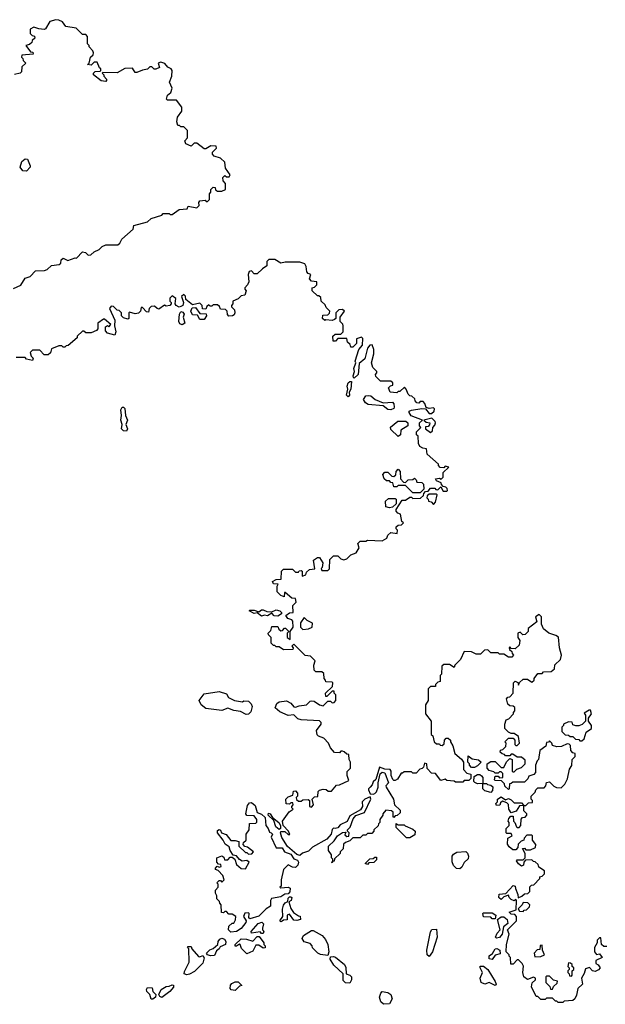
# Model space of a CAD drawing. Extents: x 2640764 to 2777785, y 718840 to 815082.
# Tile 135 of 148: x 2737008 to 2740995, y 792828 to 799530. Entities that reach past the tile are written whole.
import ezdxf

# ---------------------------------------------------------------- set-up
doc = ezdxf.new("R2010")
doc.units = 0

msp = doc.modelspace()

# ---------------------------------------------------------------- linework, layer by layer
at = {"layer": '0CON10XD'}
for points in [[(2736965, 797700), (2737015, 797722.5), (2737045, 797770), (2737078.3, 797781.7), (2737115, 797820), (2737177, 797823), (2737195, 797830), (2737225, 797857.5), (2737277, 797863), (2737287, 797873), (2737290, 797895), (2737303, 797907), (2737335, 797890), (2737385, 797910), (2737395, 797907.5), (2737435, 797950), (2737455, 797946.2), (2737475, 797927.5), (2737491.7, 797928.3), (2737515, 797950), (2737550, 797965), (2737570, 797985), (2737593.6, 797996.4), (2737675, 797996.7), (2737690.7, 798009.3), (2737702.5, 798035), (2737780, 798105), (2737785, 798130), (2737877, 798153), (2737903, 798177), (2737975, 798200), (2737985, 798210), (2738025, 798210), (2738033, 798203), (2738047, 798203), (2738093, 798237), (2738148.3, 798241.7), (2738155, 798260), (2738215, 798250), (2738230, 798265), (2738227.5, 798285), (2738235, 798297.5), (2738271.7, 798301.7), (2738285, 798290), (2738300, 798305), (2738300, 798345), (2738310, 798355), (2738310, 798375), (2738325, 798390), (2738338.3, 798388.3), (2738341.7, 798371.7), (2738355, 798362.5), (2738385, 798362.5), (2738410, 798375), (2738410, 798415), (2738393, 798433), (2738390, 798455), (2738405, 798470), (2738415, 798460), (2738435, 798460), (2738440, 798475), (2738408.3, 798518.3), (2738405, 798560), (2738375, 798586.7), (2738331.7, 798601.7), (2738320, 798615), (2738321.7, 798628.3), (2738347.5, 798655), (2738345, 798670), (2738308.3, 798671.7), (2738275, 798650), (2738265, 798650), (2738215, 798690), (2738195, 798690), (2738175, 798670), (2738140, 798685), (2738132.5, 798705), (2738150, 798725), (2738150, 798775), (2738125, 798800), (2738105, 798800), (2738095, 798810), (2738085, 798810), (2738077.5, 798835), (2738083, 798867), (2738111.7, 798908.3), (2738112.5, 798935), (2738075, 798983.3), (2738015, 798982.5), (2738008.3, 798988.3), (2738013.3, 799016.7), (2738036, 799034), (2738046.7, 799065), (2738027.5, 799105), (2738043.3, 799145), (2738046.7, 799185), (2738040, 799195), (2738017, 799207), (2737995, 799232.5), (2737968.3, 799241.7), (2737950, 799235), (2737960, 799205), (2737935, 799192.5), (2737923, 799193), (2737908.3, 799208.3), (2737895, 799210), (2737877, 799193), (2737845, 799187.5), (2737805, 799170), (2737795, 799170), (2737775, 799200), (2737723, 799197), (2737671.7, 799168.3), (2737575, 799170), (2737570, 799165), (2737580, 799155), (2737580, 799145), (2737600, 799125), (2737600, 799115), (2737595, 799110), (2737563, 799113), (2737510, 799155), (2737510, 799165), (2737521.7, 799178.3), (2737555, 799180), (2737560, 799185), (2737560, 799195), (2737551.7, 799201.7), (2737535, 799240), (2737515, 799240), (2737495, 799220), (2737470, 799225), (2737480, 799235), (2737490, 799275), (2737508.3, 799291.7), (2737510, 799305), (2737507, 799317), (2737480, 799345), (2737480, 799355), (2737470, 799365), (2737470, 799415), (2737458.3, 799428.3), (2737435, 799430), (2737391.7, 799471.7), (2737323, 799483), (2737300, 799515), (2737275, 799527.5), (2737255, 799530), (2737213, 799517), (2737183.3, 799466.7), (2737175, 799462.5), (2737138.3, 799468.3), (2737105, 799480), (2737080, 799465), (2737080, 799435), (2737091.7, 799421.7), (2737108.3, 799418.3), (2737110, 799405), (2737091.7, 799388.3), (2737090, 799375), (2737075, 799360), (2737050, 799355), (2737081.7, 799311.7), (2737098.3, 799308.3), (2737100, 799295), (2737021.7, 799288.3), (2737020, 799275), (2737030, 799265), (2737031.7, 799251.7), (2737050, 799235), (2737021.7, 799208.3), (2737020, 799175), (2737010, 799165), (2736973, 799157)], [(2737055, 798500), (2737030.3, 798500.3), (2737012, 798525), (2737023.3, 798565), (2737045, 798582.5), (2737060, 798580), (2737080, 798535), (2737080, 798525), (2737055, 798500)], [(2738835, 794793.8), (2738778, 794818), (2738747.5, 794845), (2738757.5, 794875), (2738775, 794887.5), (2738825, 794892.5), (2738855, 794877.5), (2738875, 794852.5), (2738885, 794850), (2738910.7, 794859.3), (2738960, 794865), (2738985, 794890), (2738995, 794892.5), (2739011.7, 794891.7), (2739050, 794865), (2739075, 794860), (2739105, 794890), (2739125, 794890), (2739135, 794880), (2739148.3, 794881.7), (2739160, 794895), (2739160, 794935), (2739150, 794945), (2739148.3, 794958.3), (2739135, 794960), (2739098.3, 794921.7), (2739091.7, 794921.7), (2739090, 794945), (2739138.3, 794991.7), (2739140, 795015), (2739135, 795020), (2739091.7, 795021.7), (2739090, 795035), (2739080, 795045), (2739078.3, 795078.3), (2739065, 795090), (2739025, 795090), (2739011.7, 795101.7), (2739010, 795135), (2739020, 795165), (2738988.3, 795198.3), (2738951.7, 795201.7), (2738875, 795280), (2738860, 795265), (2738870, 795255), (2738868.3, 795241.7), (2738805, 795240), (2738775, 795260), (2738755, 795260), (2738745, 795270), (2738735, 795270), (2738720, 795285), (2738720, 795325), (2738701.7, 795341.7), (2738700, 795355), (2738718.3, 795371.7), (2738725, 795400), (2738765, 795400), (2738771.7, 795381.7), (2738785, 795370), (2738798.3, 795371.7), (2738811.7, 795388.3), (2738818.3, 795388.3), (2738840, 795365), (2738830, 795355), (2738830, 795325), (2738848.3, 795311.7), (2738850, 795365), (2738870, 795395), (2738866.7, 795435), (2738860, 795445), (2738833.8, 795453.8), (2738820, 795475), (2738845, 795493.3), (2738870, 795495), (2738868.3, 795541.7), (2738890, 795565), (2738885, 795590), (2738861.7, 795591.7), (2738815, 795630), (2738810, 795630), (2738808.3, 795601.7), (2738785, 795610), (2738760, 795635), (2738760, 795675), (2738768.3, 795688.3), (2738735, 795690), (2738730, 795705), (2738755, 795720), (2738788.3, 795721.7), (2738790, 795775), (2738805, 795790), (2738865, 795790), (2738885, 795770), (2738905, 795770), (2738911.7, 795778.3), (2738925, 795780), (2738930, 795775), (2738931.7, 795741.7), (2738955, 795750), (2738961.7, 795768.3), (2738981.7, 795788.3), (2739018.3, 795791.7), (2739008.3, 795851.7), (2739035, 795870), (2739048.3, 795868.3), (2739071.7, 795831.7), (2739068.3, 795801.7), (2739060, 795795), (2739065, 795780), (2739105, 795780), (2739118.3, 795791.7), (2739120, 795855), (2739145, 795880), (2739175, 795880), (2739195, 795860), (2739215, 795852.5), (2739235, 795860), (2739261.7, 795888.3), (2739298.3, 795901.7), (2739320, 795935), (2739310, 795965), (2739325, 795980), (2739365, 795980), (2739375, 795987.5), (2739475, 795982.5), (2739508.3, 796001.7), (2739515, 796020), (2739535, 796040), (2739578.3, 796031.7), (2739580, 796055), (2739570, 796065), (2739571.7, 796078.3), (2739585, 796090), (2739608.3, 796091.7), (2739620, 796105), (2739610, 796115), (2739600, 796165), (2739581.7, 796171.7), (2739570, 796185), (2739570, 796195), (2739611.7, 796258.3), (2739635, 796260), (2739665, 796280), (2739675, 796280), (2739685, 796270), (2739737, 796273), (2739758.3, 796291.7), (2739760, 796305), (2739771.7, 796318.3), (2739788.3, 796321.7), (2739805, 796340), (2739835, 796340), (2739841.7, 796331.7), (2739855, 796330), (2739875, 796350), (2739891.7, 796321.7), (2739915, 796320), (2739920, 796325), (2739918.3, 796338.3), (2739908.3, 796348.3), (2739891.7, 796351.7), (2739880, 796365), (2739878.3, 796378.3), (2739845, 796390), (2739840, 796405), (2739865, 796410), (2739878.3, 796401.7), (2739890, 796415), (2739891.7, 796448.3), (2739930, 796485), (2739905, 796490), (2739895, 796480), (2739871.7, 796481.7), (2739860, 796495), (2739860, 796505), (2739781.7, 796571.7), (2739778.3, 796608.3), (2739753, 796613), (2739732.5, 796625), (2739722.5, 796645), (2739720, 796695), (2739710, 796705), (2739710, 796725), (2739740, 796755), (2739730, 796765), (2739730, 796785), (2739750, 796805), (2739673, 796833), (2739660, 796855), (2739660, 796865), (2739675, 796872.5), (2739745, 796883.8), (2739770, 796880), (2739795, 796850), (2739811.7, 796848.3), (2739830, 796865), (2739831.7, 796881.7), (2739825, 796887.5), (2739795, 796882.5), (2739775, 796890), (2739767, 796917), (2739755, 796930), (2739735, 796930), (2739725, 796920), (2739711.7, 796921.7), (2739700, 796935), (2739698.3, 796948.3), (2739678.3, 796968.3), (2739665, 796970), (2739651.7, 796981.7), (2739640, 797015), (2739628.3, 797028.3), (2739595, 797000), (2739585, 797000), (2739575, 796990), (2739530, 796995), (2739520, 797025), (2739531.7, 797038.3), (2739548.3, 797041.7), (2739548.3, 797058.3), (2739535, 797070), (2739465, 797070), (2739431.7, 797101.7), (2739430, 797115), (2739440, 797125), (2739440, 797135), (2739413, 797163), (2739403.8, 797195), (2739420, 797255), (2739420, 797285), (2739407, 797317), (2739392.5, 797315), (2739376.7, 797295), (2739358.2, 797221.8), (2739319.3, 797190.7), (2739313.3, 797115), (2739285, 797090), (2739280, 797095), (2739277.5, 797105), (2739286.7, 797135), (2739283.8, 797155), (2739297.5, 797195), (2739292.5, 797205), (2739316, 797284), (2739342.5, 797315), (2739345, 797360), (2739335, 797370), (2739301.7, 797358.3), (2739300, 797325), (2739275, 797300), (2739261.7, 797301.7), (2739258.3, 797318.3), (2739240, 797335), (2739235, 797360), (2739175, 797360), (2739158.3, 797341.7), (2739141.7, 797341.7), (2739140, 797375), (2739155, 797390), (2739195, 797390), (2739210, 797405), (2739210, 797445), (2739207, 797457), (2739190, 797475), (2739190, 797505), (2739220, 797545), (2739205, 797557.5), (2739180, 797555), (2739160, 797535), (2739160, 797495), (2739151.7, 797488.3), (2739135, 797483.3), (2739092.5, 797487.5), (2739085, 797482.5), (2739070, 797495), (2739071.7, 797518.3), (2739105, 797520), (2739118.3, 797531.7), (2739120, 797545), (2739095, 797570), (2739088.3, 797588.3), (2739060, 797615), (2739058.3, 797638.3), (2739045, 797650), (2739035, 797650), (2739000, 797685), (2739000, 797705), (2739015, 797710), (2739030, 797725), (2739030, 797745), (2738995, 797750), (2738980, 797765), (2738990, 797795), (2738971.7, 797801.7), (2738963, 797813), (2738959.3, 797849.3), (2738948.3, 797868.3), (2738915, 797880), (2738815, 797880), (2738785, 797872.5), (2738745, 797897.5), (2738705, 797897.5), (2738690, 797885), (2738690, 797855), (2738660, 797835), (2738625, 797800), (2738605, 797800), (2738585, 797820), (2738570, 797815), (2738562.5, 797795), (2738567.5, 797745), (2738560, 797725), (2738540, 797705), (2738540, 797695), (2738550, 797685), (2738540, 797655), (2738515, 797650), (2738495, 797630), (2738460, 797615), (2738460, 797595), (2738450, 797585), (2738450, 797575), (2738470, 797555), (2738472.5, 797535), (2738468.3, 797521.7), (2738457, 797513), (2738431.7, 797511.7), (2738423, 797523), (2738420, 797545), (2738408.3, 797558.3), (2738375, 797560), (2738368.3, 797578.3), (2738355, 797590), (2738325, 797590), (2738315, 797580), (2738305, 797580), (2738295, 797590), (2738281.7, 797578.3), (2738275, 797560), (2738251.7, 797561.7), (2738250, 797585), (2738235, 797600), (2738185, 797590), (2738140, 797625), (2738137, 797647), (2738125, 797660), (2738110, 797645), (2738122.5, 797605), (2738117.5, 797585), (2738105, 797576.7), (2738093.6, 797573.6), (2738073.6, 797583.6), (2738067.5, 797595), (2738071.7, 797631.7), (2738045, 797650), (2738030, 797635), (2738030, 797615), (2738040, 797605), (2738040, 797595), (2738030, 797585), (2738005, 797580), (2737993, 797587), (2737955, 797560), (2737943, 797563), (2737925, 797580), (2737903, 797577), (2737890, 797565), (2737885, 797540), (2737871.7, 797541.7), (2737845, 797570), (2737835, 797570), (2737830, 797545), (2737817, 797533), (2737795, 797527.5), (2737755, 797540), (2737750, 797535), (2737750, 797495), (2737745, 797492.5), (2737715, 797500), (2737700, 797515), (2737700, 797535), (2737685, 797550), (2737671.7, 797551.7), (2737647, 797577), (2737630.7, 797579.3), (2737620, 797565), (2737656.7, 797485), (2737652.5, 797445), (2737663.3, 797405), (2737655, 797382.5), (2737606.4, 797396.4), (2737591.7, 797411.7), (2737591.7, 797438.3), (2737605, 797447.5), (2737615, 797440), (2737627.5, 797455), (2737585, 797492.5), (2737578.3, 797491.7), (2737540, 797465), (2737540, 797425), (2737530, 797415), (2737495, 797397.5), (2737458.3, 797398.3), (2737445, 797410), (2737435, 797410), (2737400, 797375), (2737400, 797365), (2737338.3, 797311.7), (2737325, 797310), (2737315, 797300), (2737305, 797300), (2737295, 797310), (2737275, 797310), (2737225, 797290), (2737217, 797263), (2737201.7, 797248.3), (2737175, 797247.5), (2737145, 797280), (2737095, 797280), (2737080, 797265), (2737085, 797240)], [(2738115, 797452), (2738098.6, 797458.6), (2738092, 797475), (2738096.7, 797525), (2738105, 797542.5), (2738119.3, 797539.3), (2738126.7, 797525), (2738120, 797505), (2738132, 797465), (2738115, 797452)], [(2738265, 797490), (2738235, 797490), (2738218.3, 797518.3), (2738185, 797520), (2738172.5, 797545), (2738181.7, 797568.3), (2738205, 797570), (2738235, 797530), (2738278.3, 797528.3), (2738280, 797515), (2738265, 797490)], [(2737085, 797240), (2737100, 797225), (2737095, 797210), (2737055, 797220), (2737045, 797230), (2736985, 797230)], [(2739245, 796963.3), (2739233.8, 796973.8), (2739242.5, 797015), (2739237.5, 797035), (2739245, 797057.5), (2739255, 797066.7), (2739267.5, 797067.5), (2739262.5, 797015), (2739250, 796995), (2739252.5, 796975), (2739245, 796963.3)], [(2739535, 796873.3), (2739515, 796876.7), (2739481.7, 796901.7), (2739381.2, 796911.2), (2739361.4, 796921.4), (2739348.8, 796945), (2739365, 796968.8), (2739385, 796972), (2739398.6, 796968.6), (2739427.5, 796945), (2739483, 796923), (2739545, 796926.2), (2739556, 796915), (2739558.3, 796891.7), (2739555, 796882.5), (2739535, 796873.3)], [(2737735, 796728.8), (2737715, 796730.8), (2737702, 796745), (2737706.2, 796775), (2737695.7, 796805), (2737702, 796835), (2737696, 796875), (2737705, 796893.3), (2737715, 796893.3), (2737723.9, 796883.9), (2737728, 796835), (2737742.5, 796805), (2737731.2, 796775), (2737740.8, 796745), (2737735, 796728.8)], [(2739585, 796692.5), (2739535, 796740), (2739533, 796757), (2739583, 796797), (2739637, 796797), (2739650, 796785), (2739650, 796765), (2739603.6, 796736.4), (2739600, 796705), (2739585, 796692.5)], [(2739805, 796720), (2739818.3, 796731.7), (2739820, 796755), (2739835, 796770), (2739840, 796785), (2739837.5, 796795), (2739815, 796817.5), (2739760, 796805), (2739775, 796790), (2739800, 796785), (2739798.3, 796771.7), (2739788.3, 796761.7), (2739771.7, 796758.3), (2739770, 796745), (2739805, 796720)], [(2739735, 796310), (2739685, 796310), (2739635, 796360), (2739585, 796360), (2739575, 796350), (2739555, 796350), (2739548.3, 796378.3), (2739535, 796380), (2739525, 796390), (2739505, 796390), (2739490, 796405), (2739480, 796435), (2739495, 796450), (2739515, 796450), (2739541.7, 796421.7), (2739555, 796420), (2739568.3, 796431.7), (2739570, 796455), (2739585, 796470), (2739597.5, 796455), (2739600, 796405), (2739621.7, 796381.7), (2739635, 796380), (2739651.7, 796398.3), (2739685, 796400), (2739695, 796410), (2739708.3, 796398.3), (2739711.7, 796381.7), (2739745, 796380), (2739758.3, 796368.3), (2739760, 796335), (2739735, 796310)], [(2739525, 796207.5), (2739500, 796215), (2739498.3, 796251.7), (2739518.3, 796271.7), (2739565, 796270), (2739570, 796265), (2739570, 796235), (2739545, 796212.5), (2739525, 796207.5)], [(2739825, 796230), (2739840, 796245), (2739850, 796295), (2739845, 796300), (2739795, 796300), (2739781.7, 796288.3), (2739780, 796275), (2739790, 796265), (2739791.7, 796251.7), (2739808.3, 796248.3), (2739825, 796230)], [(2738765, 795470), (2738741.2, 795471.2), (2738725, 795490), (2738695, 795472.5), (2738675, 795476.7), (2738655, 795470), (2738625, 795492.5), (2738605, 795487.5), (2738570, 795505), (2738575, 795510), (2738605, 795510), (2738635, 795500), (2738655, 795513.3), (2738665, 795513.3), (2738690.7, 795500.7), (2738725, 795500), (2738755, 795513.3), (2738780, 795505), (2738790, 795495), (2738790, 795485), (2738765, 795470)], [(2740751.7, 794428.3), (2740767, 794453), (2740770, 794495), (2740790, 794515), (2740790, 794535), (2740775, 794540), (2740760, 794555), (2740758.3, 794588.3), (2740748.3, 794598.3), (2740735, 794600), (2740697, 794583), (2740665, 794580), (2740635, 794590), (2740630, 794605), (2740615, 794620), (2740608.3, 794611.7), (2740595, 794610), (2740590, 794585), (2740550, 794555), (2740540, 794495), (2740530, 794485), (2740520, 794455), (2740520, 794405), (2740508.3, 794391.7), (2740475, 794380), (2740468.3, 794361.7), (2740445, 794340), (2740365, 794340), (2740355, 794330), (2740341.7, 794328.3), (2740340, 794295), (2740335, 794290), (2740311.7, 794311.7), (2740308.3, 794328.3), (2740288.3, 794348.3), (2740245, 794350), (2740240, 794355), (2740245, 794380), (2740265, 794380), (2740275, 794370), (2740298.3, 794371.7), (2740298.3, 794398.3), (2740285, 794410), (2740275, 794410), (2740265, 794400), (2740245, 794400), (2740235, 794410), (2740205, 794420), (2740190, 794435), (2740190, 794465), (2740215, 794480), (2740245, 794480), (2740285, 794440), (2740305, 794440), (2740323, 794477), (2740345, 794500), (2740360, 794495), (2740360, 794415), (2740365, 794410), (2740375, 794410), (2740391.7, 794428.3), (2740425, 794440), (2740450, 794465), (2740448.3, 794488.3), (2740425, 794510), (2740395, 794510), (2740365, 794530), (2740355, 794530), (2740345, 794520), (2740315, 794520), (2740308.3, 794528.3), (2740291.7, 794531.7), (2740280, 794545), (2740281.7, 794558.3), (2740298.3, 794561.7), (2740318.3, 794581.7), (2740320, 794605), (2740310, 794615), (2740335, 794640), (2740368.3, 794638.3), (2740380, 794625), (2740380, 794595), (2740385, 794590), (2740395, 794590), (2740410, 794605), (2740405, 794650), (2740375, 794670), (2740355, 794670), (2740335, 794680), (2740310, 794705), (2740310, 794735), (2740320, 794765), (2740338.3, 794771.7), (2740370, 794805), (2740370, 794815), (2740380, 794825), (2740378.3, 794848.3), (2740367, 794857), (2740345, 794860), (2740331.7, 794871.7), (2740322.5, 794907.5), (2740331.7, 794918.3), (2740345, 794920), (2740367.5, 794945), (2740370, 795015), (2740381.7, 795028.3), (2740398.3, 795018.3), (2740405, 795000), (2740411.7, 795018.3), (2740435, 795040), (2740465, 795040), (2740495, 795020), (2740510, 795035), (2740510, 795045), (2740535, 795080), (2740565, 795080), (2740575, 795090), (2740627, 795093), (2740648.3, 795111.7), (2740651.7, 795138.3), (2740690, 795175), (2740697.5, 795205), (2740682.5, 795255), (2740677, 795327), (2740658.3, 795338.3), (2740610, 795355), (2740573.6, 795383.6), (2740560, 795415), (2740560, 795465), (2740545, 795480), (2740520, 795465), (2740528.3, 795431.7), (2740470, 795385), (2740470, 795365), (2740450, 795345), (2740433, 795343), (2740415, 795360), (2740400, 795355), (2740400, 795325), (2740412.5, 795305), (2740408.8, 795271.2), (2740381.7, 795248.3), (2740355, 795250), (2740345, 795260), (2740340, 795255), (2740341.7, 795241.7), (2740358.3, 795228.3), (2740360, 795215), (2740370, 795205), (2740358.3, 795191.7), (2740335, 795190), (2740305, 795210), (2740275, 795210), (2740265, 795220), (2740215, 795220), (2740195, 795240), (2740171.7, 795238.3), (2740145, 795210), (2740115, 795210), (2740085, 795227.5), (2740035, 795230), (2740010, 795175), (2739970, 795135), (2739965, 795120), (2739935, 795140), (2739895, 795140), (2739881.7, 795128.3), (2739880, 795075), (2739870, 795065), (2739870, 795025), (2739855, 795020), (2739840, 795005), (2739838.3, 794991.7), (2739805, 794990), (2739790, 794975), (2739790, 794895), (2739770, 794865), (2739770, 794805), (2739810, 794755), (2739810, 794665), (2739820, 794655), (2739830, 794615), (2739845, 794600), (2739865, 794600), (2739871.7, 794591.7), (2739885, 794590), (2739898.3, 794601.7), (2739900, 794625), (2739911.7, 794638.3), (2739925, 794640), (2739940, 794625), (2739940, 794615), (2739957, 794587), (2739970, 794535), (2740016.4, 794496.4), (2740030, 794475), (2740030, 794425), (2740051.7, 794401.7), (2740080, 794395), (2740080, 794365), (2740065, 794350), (2740035, 794350), (2740025, 794340), (2739975, 794340), (2739965, 794347.5), (2739915, 794350), (2739905, 794360), (2739875, 794350), (2739838.3, 794398.3), (2739811.7, 794401.7), (2739781.7, 794431.7), (2739780, 794465), (2739765, 794470), (2739758.3, 794441.7), (2739748.3, 794431.7), (2739731.7, 794428.3), (2739708.3, 794401.7), (2739685, 794400), (2739675, 794410), (2739625, 794410), (2739615, 794400), (2739605, 794400), (2739579.3, 794360.7), (2739565, 794350), (2739555, 794350), (2739548.3, 794358.3), (2739537.5, 794385), (2739537.5, 794415), (2739530, 794425), (2739495, 794427.5), (2739458.3, 794441.7), (2739431.7, 794358.3), (2739415, 794342.5), (2739408, 794322), (2739393.3, 794305), (2739383.3, 794295), (2739383.6, 794286.4), (2739395, 794260), (2739415, 794257.5), (2739425, 794262.5), (2739436.1, 794273.9), (2739447.5, 794305), (2739447.5, 794335), (2739462.5, 794397.5), (2739475, 794407.5), (2739495, 794402.5), (2739520, 794335), (2739500, 794315), (2739502.5, 794305), (2739552.5, 794225), (2739560, 794185), (2739598.3, 794148.3), (2739598.3, 794131.7), (2739578.3, 794111.7), (2739565, 794110), (2739555, 794100), (2739550, 794105), (2739550, 794135), (2739540, 794145), (2739501.7, 794148.3), (2739480, 794125), (2739480, 794115), (2739460, 794085), (2739460, 794065), (2739450, 794055), (2739448.3, 794041.7), (2739420, 794015), (2739420, 794005), (2739405, 793990), (2739375, 793990), (2739365, 793980), (2739345, 793980), (2739325, 793960), (2739275, 793960), (2739255, 793940), (2739225, 793930), (2739213, 793917), (2739210, 793885), (2739190, 793865), (2739190, 793855), (2739151.7, 793818.3), (2739148.3, 793801.7), (2739140, 793800), (2739135, 793790), (2739130, 793795), (2739140, 793800), (2739140, 793815), (2739130, 793825), (2739130, 793845), (2739110, 793875), (2739110, 793905), (2739148.8, 793941.2), (2739172.5, 793975), (2739205, 793997.5), (2739228.3, 793998.3), (2739221.7, 793981.7), (2739235, 793970), (2739248.3, 793971.7), (2739250, 793995), (2739240, 794005), (2739240, 794015), (2739257, 794033), (2739279.3, 794090.7), (2739297.5, 794112.5), (2739356.4, 794133.6), (2739397.5, 794225), (2739395, 794240), (2739357.5, 794225), (2739340, 794205), (2739342, 794175), (2739328.3, 794151.7), (2739255, 794110), (2739237.5, 794072.5), (2739190.6, 794049.4), (2739175, 794028.8), (2739155, 794024), (2739144, 794026), (2739135, 794017.5), (2739127.5, 793985), (2739098.8, 793951.2), (2739002, 793898), (2738975, 793870.8), (2738933.3, 793856.7), (2738915, 793840), (2738895, 793847.5), (2738831.1, 793901.1), (2738792.3, 793962.3), (2738782.5, 793995), (2738786.2, 794003.8), (2738814, 794004), (2738835, 793983.3), (2738846.7, 793983.3), (2738837.5, 794005), (2738802.5, 794045), (2738797.5, 794075), (2738841.7, 794138.3), (2738870, 794155), (2738860, 794165), (2738860, 794175), (2738870, 794185), (2738868.3, 794198.3), (2738855, 794200), (2738845, 794190), (2738821.7, 794191.7), (2738820, 794225), (2738835, 794240), (2738868.3, 794251.7), (2738871.7, 794278.3), (2738885, 794280), (2738900, 794265), (2738900, 794245), (2738890, 794235), (2738891.7, 794221.7), (2738905, 794210), (2738925, 794210), (2738935, 794220), (2738971.7, 794221.7), (2738980, 794215), (2738980, 794175), (2738995, 794170), (2739007.5, 794185), (2739000, 794225), (2739015, 794240), (2739038.3, 794241.7), (2739040, 794275), (2739050, 794285), (2739075, 794292.5), (2739095, 794290), (2739108.3, 794278.3), (2739131.7, 794278.3), (2739165, 794320), (2739185, 794322.5), (2739248.3, 794351.7), (2739237.5, 794385), (2739238.3, 794411.7), (2739260, 794435), (2739260, 794475), (2739250, 794495), (2739248.3, 794528.3), (2739235, 794530), (2739217, 794547), (2739205, 794550), (2739195, 794550), (2739185, 794540), (2739151.7, 794541.7), (2739123, 794573), (2739110, 794605), (2739078.3, 794638.3), (2739043, 794653), (2739033, 794663), (2739028.3, 794691.7), (2739060, 794735), (2739060, 794745), (2739048.3, 794758.3), (2738923.6, 794763.6), (2738901.2, 794771.2), (2738875, 794797.5), (2738835, 794793.8)], [(2738935, 795380), (2738975, 795382.5), (2739000, 795395), (2739001.7, 795421.7), (2738965, 795440), (2738945, 795460), (2738920, 795425), (2738920, 795395), (2738935, 795380)], [(2738550.7, 794800.7), (2738511.7, 794821.7), (2738465, 794827.5), (2738425, 794842.5), (2738385, 794826.7), (2738275, 794840), (2738243.3, 794865), (2738230, 794895), (2738265, 794940), (2738367, 794957), (2738415, 794940), (2738430, 794915), (2738470, 794895), (2738525, 794887.5), (2738535, 794892.5), (2738565, 794890), (2738583, 794873), (2738590, 794855), (2738580.7, 794819.3), (2738565, 794802.5), (2738550.7, 794800.7)], [(2740835, 794620), (2740850, 794635), (2740865, 794680), (2740900, 794705), (2740900, 794725), (2740880, 794755), (2740880, 794775), (2740900, 794805), (2740895, 794830), (2740885, 794830), (2740851.7, 794808.3), (2740860, 794795), (2740860, 794755), (2740838.3, 794731.7), (2740815, 794722.5), (2740795, 794722.5), (2740775, 794730), (2740768.3, 794748.3), (2740745, 794750), (2740710, 794735), (2740710, 794725), (2740700, 794715), (2740700, 794685), (2740721.7, 794661.7), (2740745, 794660), (2740755, 794650), (2740775, 794650), (2740791.7, 794631.7), (2740815, 794630), (2740821.7, 794621.7), (2740835, 794620)], [(2740105, 794440), (2740085, 794440), (2740070, 794455), (2740070, 794465), (2740060, 794475), (2740061.7, 794518.3), (2740088.3, 794498.3), (2740131.7, 794491.7), (2740150, 794475), (2740125, 794450), (2740105, 794440)], [(2740215, 794270), (2740175, 794280), (2740160, 794295), (2740160, 794330), (2740125, 794327.5), (2740107, 794337), (2740100, 794345), (2740101.7, 794378.3), (2740125, 794392.5), (2740141.7, 794391.7), (2740153, 794383), (2740161.7, 794371.7), (2740160, 794330), (2740185, 794330), (2740193, 794323), (2740215, 794320), (2740228.3, 794308.3), (2740227, 794283), (2740215, 794270)], [(2741005, 793220), (2740985, 793220), (2740970, 793235), (2740965, 793280), (2740955, 793280), (2740940, 793265), (2740940, 793245), (2740922.5, 793215), (2740922.5, 793185), (2740935, 793167.5), (2740955, 793170), (2740972.5, 793145), (2740930, 793125), (2740930, 793105), (2740946.4, 793096.4), (2740960, 793075), (2740948.3, 793061.7), (2740925, 793051.2), (2740907.5, 793055), (2740887, 793077), (2740860.7, 793069.3), (2740851.7, 793038.3), (2740832.5, 793005), (2740840, 792965), (2740807.5, 792935), (2740799.3, 792890.7), (2740787.5, 792865), (2740775, 792852.5), (2740715, 792850), (2740705, 792840), (2740675, 792840), (2740665, 792850), (2740655, 792850), (2740635, 792870), (2740595, 792870), (2740585, 792860), (2740555, 792860), (2740535, 792880), (2740525, 792880), (2740493.6, 792946.4), (2740496.4, 792973.6), (2740520, 792995), (2740520, 793005), (2740505, 793012.5), (2740465, 792997.5), (2740440, 793015), (2740432.5, 793045), (2740437, 793087), (2740430, 793105), (2740405, 793130), (2740395, 793130), (2740368.3, 793101.7), (2740351.7, 793101.7), (2740350, 793145), (2740340, 793155), (2740340, 793165), (2740320, 793185), (2740323.3, 793235), (2740340, 793305), (2740330, 793335), (2740390, 793395), (2740390, 793425), (2740378.3, 793438.3), (2740355, 793440), (2740340, 793455), (2740388.3, 793471.7), (2740390, 793535), (2740385, 793540), (2740375, 793532.5), (2740355, 793540), (2740340, 793555), (2740335, 793570), (2740305, 793560), (2740285, 793540), (2740275, 793550), (2740270, 793555), (2740271.7, 793578.3), (2740318.3, 793581.7), (2740367, 793637), (2740381.7, 793631.7), (2740382.5, 793615), (2740400, 793575), (2740401.7, 793551.7), (2740427, 793563), (2740445, 793580), (2740468.3, 793581.7), (2740480, 793595), (2740481.7, 793628.3), (2740491.7, 793638.3), (2740508.3, 793641.7), (2740550, 793685), (2740550, 793695), (2740565, 793700), (2740580, 793715), (2740580, 793735), (2740541.7, 793761.7), (2740538.3, 793778.3), (2740518.3, 793798.3), (2740505, 793800), (2740495, 793810), (2740451.7, 793808.3), (2740440, 793795), (2740437.5, 793775), (2740425, 793767.5), (2740403.6, 793783.6), (2740390, 793805), (2740395, 793810), (2740435, 793810), (2740450, 793825), (2740450, 793855), (2740431.7, 793888.3), (2740445, 793890), (2740455, 793880), (2740485, 793880), (2740520, 793895), (2740522.5, 793915), (2740500, 793945), (2740500, 793975), (2740495, 793980), (2740461.7, 793978.3), (2740441.7, 793958.3), (2740440, 793945), (2740421.7, 793938.3), (2740402.5, 793917.5), (2740400, 793895), (2740385, 793880), (2740365, 793880), (2740340, 793900), (2740328.3, 793918.3), (2740331.7, 793958.3), (2740360, 793975), (2740355, 793990), (2740325, 793990), (2740320, 793995), (2740320, 794025), (2740340, 794045), (2740340, 794065), (2740332.5, 794075), (2740338.3, 794091.7), (2740351.7, 794108.3), (2740368.3, 794108.3), (2740370, 794075), (2740380, 794065), (2740390, 794035), (2740395, 794030), (2740408.3, 794031.7), (2740420, 794045), (2740421.7, 794088.3), (2740431.7, 794098.3), (2740448.3, 794101.7), (2740460, 794115), (2740460, 794125), (2740440, 794145), (2740440, 794180), (2740411.7, 794178.3), (2740388.3, 794141.7), (2740355, 794130), (2740337.5, 794155), (2740337, 794187), (2740325, 794200), (2740295, 794210), (2740281.7, 794198.3), (2740276.4, 794183.6), (2740255, 794180), (2740250, 794195), (2740260, 794205), (2740260, 794225), (2740285, 794240), (2740315, 794220), (2740335, 794227.5), (2740355, 794220), (2740375, 794200), (2740425, 794200), (2740440, 794180), (2740455, 794180), (2740471.7, 794198.3), (2740498.3, 794201.7), (2740500, 794215), (2740490, 794225), (2740490, 794245), (2740518.3, 794271.7), (2740521.7, 794288.3), (2740535, 794300), (2740578.3, 794301.7), (2740590, 794315), (2740595, 794337.5), (2740615, 794342.5), (2740645, 794312.5), (2740663, 794303), (2740695, 794300), (2740720, 794325), (2740737, 794363), (2740751.7, 794428.3)], [(2738445, 793317.5), (2738430, 793335), (2738431.7, 793358.3), (2738455, 793380), (2738465, 793380), (2738477, 793403), (2738480, 793425), (2738455, 793440), (2738431.7, 793441.7), (2738415, 793460), (2738405, 793460), (2738395, 793450), (2738381.7, 793451.7), (2738380, 793505), (2738370, 793515), (2738368.3, 793528.3), (2738350, 793545), (2738350, 793565), (2738340, 793585), (2738340, 793605), (2738360, 793625), (2738360, 793645), (2738350, 793655), (2738365, 793670), (2738375, 793670), (2738385, 793660), (2738400, 793675), (2738390, 793705), (2738358.3, 793738.3), (2738340, 793745), (2738340, 793755), (2738351.7, 793768.3), (2738365, 793760), (2738380, 793765), (2738378.3, 793778.3), (2738361.7, 793781.7), (2738350, 793795), (2738350, 793825), (2738385, 793837.5), (2738398.3, 793828.3), (2738401.7, 793811.7), (2738425, 793810), (2738441.7, 793828.3), (2738455, 793830), (2738472.5, 793815), (2738485, 793780), (2738515, 793752.5), (2738545, 793750), (2738570, 793795), (2738555, 793807.5), (2738523, 793803), (2738503.3, 793813.3), (2738485, 793837.5), (2738461.7, 793841.7), (2738440, 793875), (2738435, 793900), (2738407, 793917), (2738393.3, 793945), (2738353.8, 793993.8), (2738355, 794010), (2738365, 794017.5), (2738375, 794012.5), (2738382.5, 793995), (2738413, 793983), (2738445, 793942.5), (2738475, 793942.5), (2738500, 793935), (2738500, 793905), (2738545, 793860), (2738555, 793860), (2738565, 793850), (2738588.3, 793851.7), (2738600, 793865), (2738558.3, 793898.3), (2738541.7, 793901.7), (2738530, 793915), (2738531.7, 793928.3), (2738550, 793945), (2738550, 793985), (2738570, 794015), (2738571.7, 794058.3), (2738615, 794060), (2738621.7, 794068.3), (2738622.5, 794085), (2738605, 794110), (2738555, 794112.5), (2738547.5, 794125), (2738559.3, 794180.7), (2738571.7, 794198.3), (2738585, 794200.8), (2738610, 794180), (2738623.8, 794133.8), (2738655, 794122.9), (2738679.1, 794099.1), (2738684.1, 794044.1), (2738700, 794025), (2738708.3, 793998.3), (2738720, 793995), (2738728.8, 793985), (2738720, 793965), (2738753.6, 793893.6), (2738795, 793892.5), (2738810, 793865), (2738855, 793848.8), (2738875, 793818), (2738898.7, 793808.7), (2738905.7, 793795.7), (2738901.9, 793775), (2738885, 793759.2), (2738865, 793760), (2738835, 793777.5), (2738803.8, 793745), (2738787.5, 793675), (2738787.5, 793632.5), (2738780, 793625), (2738785, 793620), (2738835.9, 793625.9), (2738848.3, 793618.3), (2738847.3, 793592.7), (2738835, 793578.6), (2738813.5, 793576.5), (2738785, 793558.2), (2738722.3, 793547.7), (2738716.2, 793535), (2738716.2, 793495), (2738685, 793478), (2738635, 793428), (2738575, 793410), (2738568.3, 793418.3), (2738570, 793445), (2738565, 793450), (2738541.7, 793448.3), (2738532.5, 793425), (2738550, 793395), (2738547.5, 793385), (2738515, 793343.8), (2738485, 793323.8), (2738445, 793317.5)], [(2738775, 794016.7), (2738752.9, 794035), (2738738.8, 794078.8), (2738700, 794115), (2738701.2, 794128.8), (2738712.5, 794125), (2738730, 794100), (2738773.3, 794065), (2738783.6, 794043.6), (2738783.3, 794025), (2738775, 794016.7)], [(2739665, 793960), (2739641.7, 793961.7), (2739571.7, 794031.7), (2739571.7, 794058.3), (2739585, 794050), (2739625, 794050), (2739631.7, 794041.7), (2739685, 794020), (2739700, 794005), (2739698.3, 793981.7), (2739665, 793960)], [(2740005, 793750), (2739981.2, 793751.2), (2739961.7, 793771.7), (2739953, 793797), (2739953, 793837), (2739960.7, 793849.3), (2739985, 793862.5), (2740045, 793867.5), (2740056.2, 793856.2), (2740063.3, 793835), (2740061.7, 793818.3), (2740035, 793792.5), (2740018.3, 793761.7), (2740005, 793750)], [(2739375, 793780), (2739360, 793785), (2739391.7, 793818.3), (2739415, 793820), (2739425, 793830), (2739438.3, 793828.3), (2739438.3, 793811.7), (2739418.3, 793791.7), (2739385, 793790), (2739375, 793780)], [(2738785, 793390), (2738780, 793395), (2738800, 793425), (2738796.7, 793475), (2738805, 793502.5), (2738815, 793518), (2738832.5, 793527.5), (2738835, 793550), (2738845, 793558.8), (2738855, 793558.8), (2738860, 793555), (2738856.7, 793535), (2738840, 793525), (2738855, 793480), (2738871.7, 793451.7), (2738905, 793430), (2738918.3, 793428.3), (2738920, 793405), (2738895, 793397.5), (2738875, 793400), (2738845, 793440), (2738830, 793435), (2738828.3, 793401.7), (2738805, 793400), (2738795, 793392.5), (2738785, 793390)], [(2740435, 793460), (2740441.7, 793468.3), (2740458.3, 793471.7), (2740478.3, 793491.7), (2740480, 793505), (2740468.3, 793518.3), (2740435, 793520), (2740430, 793505), (2740401.7, 793478.3), (2740411.7, 793461.7), (2740435, 793460)], [(2740245, 793410), (2740225, 793410), (2740215, 793420), (2740165, 793422.5), (2740160, 793445), (2740165, 793450), (2740225, 793450), (2740250, 793435), (2740245, 793410)], [(2738665, 793310), (2738655, 793310), (2738645, 793320), (2738585, 793312.5), (2738583.3, 793323.3), (2738632.6, 793377.4), (2738656.1, 793386.1), (2738666.7, 793375), (2738660, 793345), (2738660, 793335), (2738670, 793325), (2738665, 793310)], [(2740255, 793277.5), (2740247.5, 793285), (2740259.3, 793310.7), (2740280, 793335), (2740260, 793405), (2740285, 793422.5), (2740305, 793422.5), (2740327.5, 793405), (2740331.7, 793378.3), (2740302.5, 793355), (2740293.3, 793305), (2740275, 793281.2), (2740255, 793277.5)], [(2739105, 793160), (2739055, 793166.7), (2739037.5, 793175), (2739001.7, 793211.7), (2739000, 793225), (2738985, 793242.5), (2738943.6, 793253.6), (2738930, 793275), (2738940, 793295), (2738995, 793330), (2739005, 793330), (2739066.2, 793296.2), (2739089.2, 793269.2), (2739106.7, 793235), (2739112.5, 793185), (2739105, 793160)], [(2739795, 793153.3), (2739781.2, 793165), (2739780, 793195), (2739805, 793320), (2739813.9, 793336.1), (2739845, 793340), (2739850, 793285), (2739817.5, 793185), (2739795, 793153.3)], [(2738307.3, 793157.3), (2738287.5, 793165), (2738280, 793175), (2738302.5, 793197.5), (2738325, 793206.7), (2738356.4, 793233.6), (2738360, 793255), (2738370, 793270), (2738385, 793277.5), (2738401.2, 793271.2), (2738411.9, 793255), (2738410, 793235), (2738372.3, 793217.7), (2738365, 793204), (2738347.5, 793192.5), (2738335, 793160), (2738307.3, 793157.3)], [(2738555, 793170), (2738517.5, 793207.5), (2738510, 793235), (2738505, 793237.5), (2738485, 793222.5), (2738475, 793222.5), (2738473.8, 793235), (2738515, 793274), (2738551.2, 793271.2), (2738595, 793257.5), (2738625, 793290), (2738638.3, 793288.3), (2738670, 793245), (2738670, 793235), (2738680, 793225), (2738678.3, 793211.7), (2738665, 793210), (2738635, 793230), (2738615, 793230), (2738595, 793190), (2738555, 793170)], [(2738145, 793027.5), (2738128.8, 793035), (2738130, 793050), (2738162.5, 793115), (2738160, 793205), (2738150, 793215), (2738155, 793220), (2738175, 793220), (2738180, 793205), (2738225, 793153.8), (2738235, 793151.2), (2738255, 793160), (2738263.8, 793143.8), (2738255, 793107.5), (2738198.1, 793051.9), (2738165, 793033.5), (2738145, 793027.5)], [(2740225, 793132), (2740205, 793136.7), (2740203.2, 793156.8), (2740226.4, 793173.6), (2740245, 793206), (2740257, 793207), (2740276.2, 793196.2), (2740278.3, 793171.7), (2740245, 793162.5), (2740225, 793132)], [(2740515, 793150), (2740555, 793153.8), (2740580, 793165), (2740567.5, 793195), (2740565, 793230), (2740551.7, 793228.3), (2740548.3, 793201.7), (2740531.7, 793198.3), (2740510, 793175), (2740515, 793150)], [(2739255, 792972.5), (2739225, 792973.3), (2739209.3, 792989.3), (2739210, 793035), (2739146.7, 793095), (2739122.5, 793135), (2739125, 793150), (2739145, 793153.3), (2739158.3, 793148.3), (2739218.3, 793098.3), (2739228.3, 793078.3), (2739230, 793035), (2739256.1, 793026.1), (2739266.7, 793015), (2739266.4, 792993.6), (2739255, 792972.5)], [(2740765, 793020), (2740770, 793025), (2740770, 793055), (2740780, 793065), (2740780, 793075), (2740770, 793085), (2740768.3, 793098.3), (2740758.3, 793108.3), (2740745, 793110), (2740740, 793085), (2740750, 793075), (2740750, 793065), (2740740, 793055), (2740740, 793045), (2740750, 793035), (2740751.7, 793021.7), (2740765, 793020)], [(2740245, 792956.2), (2740205, 792976), (2740173.9, 792963.9), (2740150, 792975), (2740142.5, 793005), (2740158.8, 793045), (2740143.3, 793075), (2740143.8, 793086.2), (2740165, 793087.8), (2740194.4, 793065), (2740245, 792983.3), (2740252, 792965), (2740245, 792956.2)], [(2738475, 792922.5), (2738447, 792927), (2738440, 792935), (2738443, 792957), (2738451.7, 792968.3), (2738475, 792980), (2738495, 792980), (2738520, 792955), (2738505, 792950), (2738475, 792922.5)], [(2740635, 792930), (2740641.7, 792948.3), (2740668.3, 792971.7), (2740670, 792985), (2740641.7, 792991.7), (2740615, 793020), (2740595, 793020), (2740590, 793015), (2740590, 792975), (2740618.3, 792948.3), (2740621.7, 792931.7), (2740635, 792930)], [(2737915, 792863.3), (2737903.3, 792863.3), (2737893.6, 792893.6), (2737872.5, 792915), (2737870.7, 792929.3), (2737878.3, 792941.7), (2737909.3, 792939.3), (2737913.8, 792913.8), (2737933.8, 792895), (2737932, 792875), (2737915, 792863.3)], [(2737975, 792873.3), (2737961.1, 792881.1), (2737955.8, 792895), (2737971.1, 792928.9), (2738005, 792949.2), (2738025, 792950), (2738045, 792960), (2738055, 792957.5), (2738055.8, 792945), (2738030.6, 792915), (2737975, 792873.3)], [(2739485, 792827.5), (2739467.5, 792845), (2739456.7, 792875), (2739466.4, 792903.6), (2739476.4, 792913.6), (2739515, 792907.5), (2739535, 792894.2), (2739543.3, 792865), (2739525, 792830), (2739485, 792827.5)]]:
    msp.add_lwpolyline(points, dxfattribs=at)

doc.saveas('drawing.dxf')
